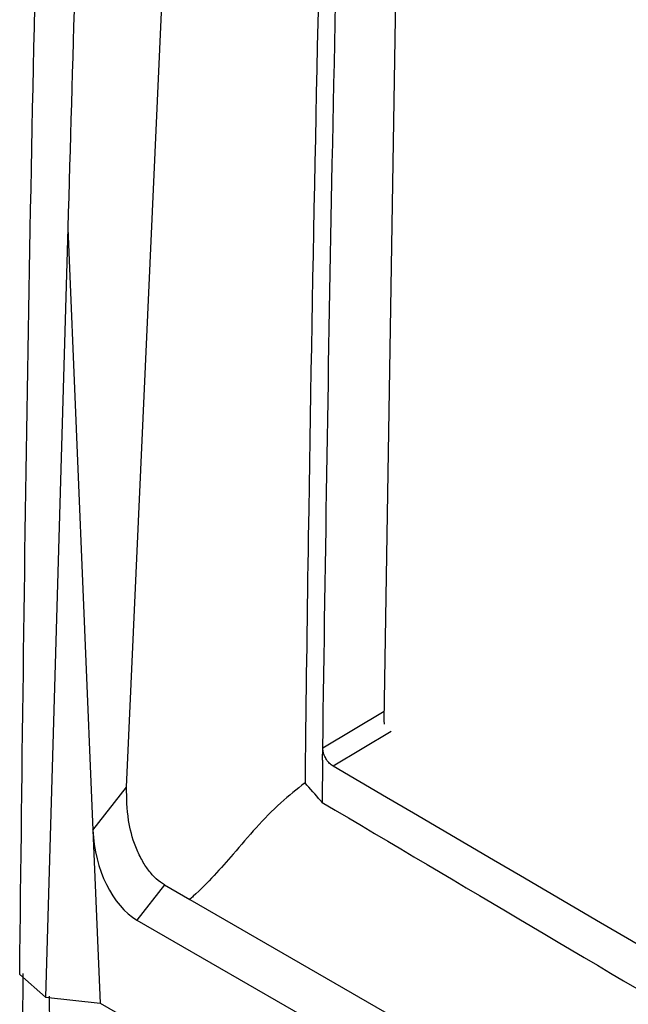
# Model space of a CAD drawing. Header units: millimetres. Extents: x -0.66 to 0.91, y -0.4 to 0.64.
# Tile 208 of 241: x 0.5792 to 0.5997, y 0.3717 to 0.4049. Entities that reach past the tile are written whole.
import ezdxf

# ---------------------------------------------------------------- set-up
doc = ezdxf.new("R2010")
doc.units = ezdxf.units.MM
doc.layers.add('FORMAT', color=7, linetype='Continuous')

msp = doc.modelspace()

# ---------------------------------------------------------------- linework, layer by layer
at = {"layer": 'FORMAT', "color": 7, "linetype": 'Continuous', "lineweight": 25}
for p, q in [((0.5828, 0.379051), (0.586655, 0.4647)), ((0.592732, 0.462144), (0.591456, 0.381279)), ((0.580823, 0.397874), (0.580078, 0.371982)), ((0.580823, 0.397874), (0.581668, 0.377606)), ((0.5894, 0.380379), (0.591461, 0.38161)), ((0.5917, 0.380929), (0.589745, 0.379761)), ((0.589395, 0.379968), (0.5894, 0.380379)), ((0.589395, 0.379968), (0.589379, 0.378542)), ((0.581668, 0.377606), (0.582799, 0.379051)), ((0.581668, 0.377606), (0.581911, 0.371784)), ((0.584076, 0.375763), (0.583149, 0.374579)), ((0.584076, 0.375763), (0.584924, 0.375274)), ((0.584924, 0.375274), (0.716232, 0.299472)), ((0.583149, 0.374579), (0.716647, 0.297513)), ((0.579206, 0.37275), (0.580078, 0.371982)), ((0.579233, 0.355518), (0.579325, 0.37278)), ((0.580078, 0.371982), (0.581911, 0.371784)), ((0.580198, 0.372012), (0.580298, 0.354634)), ((0.581911, 0.371784), (0.717866, 0.293299))]:
    msp.add_line(p, q, dxfattribs=at)
at = {"layer": 'FORMAT', "color": 7, "linetype": 'Continuous', "lineweight": 25, "flags": 128}
msp.add_lwpolyline([(0.591456, 0.381279), (0.591461, 0.381194), (0.591465, 0.381172)], dxfattribs=at)
at = {"layer": 'FORMAT', "color": 7, "linetype": 'Continuous', "lineweight": 25}
msp.add_ellipse((0.583517, 0.37731), major_axis=(-0.000496, 0.002909), ratio=0.613505, start_param=1.365147, end_param=2.670805, dxfattribs=at)
for points, knots in [([(0.583244, 0.486388), (0.585621, 0.483907), (0.59038, 0.478941), (0.598198, 0.471708), (0.606513, 0.464637), (0.615339, 0.457778), (0.624638, 0.451145), (0.634394, 0.444746), (0.644625, 0.438572), (0.654838, 0.432904), (0.664938, 0.427719), (0.674949, 0.422941), (0.685368, 0.41833), (0.696021, 0.413968), (0.706771, 0.409904), (0.717384, 0.406175), (0.724575, 0.403891), (0.728074, 0.402779)], [0, 0, 0, 0, 0.070913, 0.141948, 0.213167, 0.284634, 0.355608, 0.426582, 0.497801, 0.569268, 0.631105, 0.692942, 0.756792, 0.820641, 0.881489, 0.942337, 1, 1, 1, 1]), ([(0.579206, 0.37275), (0.57929, 0.379971), (0.579456, 0.394415), (0.58004, 0.419825), (0.580987, 0.448993), (0.582077, 0.471046), (0.582621, 0.482074)], [0, 0, 0, 0, 0.200319, 0.400661, 0.700293, 1, 1, 1, 1]), ([(0.722747, 0.401181), (0.718443, 0.402602), (0.709827, 0.405448), (0.697277, 0.410109), (0.685015, 0.415056), (0.673133, 0.420295), (0.661656, 0.4258), (0.65059, 0.431568), (0.639918, 0.437612), (0.629697, 0.443902), (0.619955, 0.450417), (0.610695, 0.457152), (0.601901, 0.464121), (0.594375, 0.470647), (0.587957, 0.47664), (0.5844, 0.480262), (0.582621, 0.482074)], [0, 0, 0, 0, 0.0740145, 0.1481561, 0.2226839, 0.2973414, 0.3713557, 0.4454971, 0.5200246, 0.594682, 0.6686963, 0.7428377, 0.8173652, 0.8920226, 0.9459867, 1, 1, 1, 1]), ([(0.715316, 0.392525), (0.711664, 0.394212), (0.702512, 0.398441), (0.688305, 0.405327), (0.674355, 0.412396), (0.662344, 0.418743), (0.652099, 0.424349), (0.642172, 0.429981), (0.632722, 0.435547), (0.623763, 0.44103), (0.614855, 0.446698), (0.605962, 0.45262), (0.596009, 0.459563), (0.589666, 0.464387), (0.58599, 0.467183)], [0, 0, 0, 0, 0.069676, 0.174591, 0.279504, 0.35355, 0.427723, 0.502282, 0.576972, 0.64851, 0.720163, 0.802872, 0.885755, 1, 1, 1, 1]), ([(0.583605, 0.465076), (0.582997, 0.453843), (0.581781, 0.431375), (0.581142, 0.409042), (0.580823, 0.397874)], [0, 0, 0, 0, 0.499939, 1, 1, 1, 1]), ([(0.591219, 0.463275), (0.591159, 0.461945), (0.591039, 0.459311), (0.590682, 0.451046), (0.59008, 0.435712), (0.589394, 0.413366), (0.589003, 0.394237), (0.588844, 0.382871), (0.588809, 0.379805), (0.588802, 0.379201)], [0, 0, 0, 0, 0.047039, 0.093117, 0.292606, 0.591068, 0.889574, 0.97825, 1, 1, 1, 1]), ([(0.5894, 0.380379), (0.589495, 0.38693), (0.589693, 0.400645), (0.590226, 0.421655), (0.590911, 0.442581), (0.591516, 0.456352), (0.591802, 0.462839)], [0, 0, 0, 0, 0.240252, 0.503022, 0.765878, 1, 1, 1, 1]), ([(0.589745, 0.379761), (0.589706, 0.379789), (0.589628, 0.379845), (0.589523, 0.379977), (0.589445, 0.380128), (0.589405, 0.380269), (0.589401, 0.380348), (0.5894, 0.380379)], [0, 0, 0, 0, 0.2144833, 0.4289636, 0.6435201, 0.8581766, 1, 1, 1, 1]), ([(0.717734, 0.305866), (0.713364, 0.308341), (0.69941, 0.316244), (0.675965, 0.329628), (0.637566, 0.351722), (0.608945, 0.368504), (0.589745, 0.379761)], [0, 0, 0, 0, 0.101493, 0.324005, 0.546518, 1, 1, 1, 1]), ([(0.584076, 0.375763), (0.583982, 0.375827), (0.583793, 0.375954), (0.583529, 0.376255), (0.583293, 0.376623), (0.583028, 0.377189), (0.582811, 0.378047), (0.582804, 0.378686), (0.5828, 0.379051)], [0, 0, 0, 0, 0.10078, 0.203471, 0.312657, 0.432176, 0.675483, 1, 1, 1, 1]), ([(0.588802, 0.379201), (0.588525, 0.378981), (0.587612, 0.378255), (0.586486, 0.376897), (0.585502, 0.375792), (0.584968, 0.375311), (0.584927, 0.375276), (0.584924, 0.375274)], [0, 0, 0, 0, 0.186408, 0.615445, 0.971516, 0.997895, 1, 1, 1, 1]), ([(0.589378, 0.378543), (0.589361, 0.378562), (0.589168, 0.378782), (0.588976, 0.379001), (0.588802, 0.379201)], [0, 0, 0, 0, 0.090821, 1, 1, 1, 1]), ([(0.589379, 0.378542), (0.59408, 0.375755), (0.608185, 0.367394), (0.631788, 0.353555), (0.669772, 0.331526), (0.698544, 0.315273), (0.71775, 0.304424)], [0, 0, 0, 0, 0.1109256, 0.3327772, 0.5546289, 1, 1, 1, 1])]:
    msp.add_open_spline(points, degree=3, knots=knots, dxfattribs=at)

doc.saveas('drawing.dxf')
